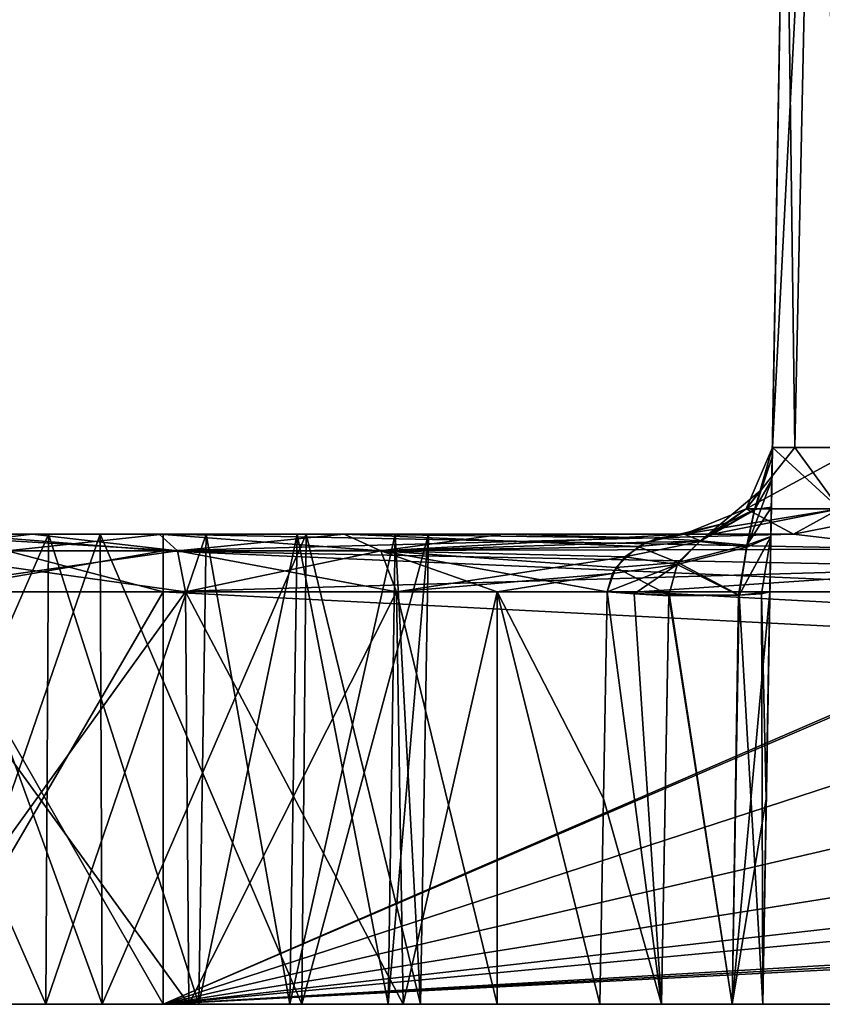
# Model space of a CAD drawing. Header units: millimetres. Extents: x -52 to 107, y -6 to 112.
# Tile 2 of 256: x -43 to -29, y -6 to 11. Entities that reach past the tile are written whole.
import ezdxf

# ---------------------------------------------------------------- set-up
doc = ezdxf.new("R2010")
doc.units = ezdxf.units.MM
doc.header["$LTSCALE"] = 65.185185
for name, color, linetype in [('2978', 7, 'CONTINUOUS'), ('2979', 7, 'CONTINUOUS'), ('359', 7, 'CONTINUOUS'), ('360', 7, 'CONTINUOUS'), ('362', 7, 'CONTINUOUS'), ('363', 7, 'CONTINUOUS'), ('364', 7, 'CONTINUOUS'), ('365', 7, 'CONTINUOUS'), ('375', 7, 'CONTINUOUS'), ('377', 7, 'CONTINUOUS'), ('378', 7, 'CONTINUOUS'), ('379', 7, 'CONTINUOUS'), ('380', 7, 'CONTINUOUS'), ('381', 7, 'CONTINUOUS'), ('383', 7, 'CONTINUOUS'), ('384', 7, 'CONTINUOUS'), ('386', 7, 'CONTINUOUS'), ('387', 7, 'CONTINUOUS'), ('388', 7, 'CONTINUOUS'), ('389', 7, 'CONTINUOUS'), ('391', 7, 'CONTINUOUS'), ('392', 7, 'CONTINUOUS'), ('403', 7, 'CONTINUOUS'), ('404', 7, 'CONTINUOUS'), ('405', 7, 'CONTINUOUS'), ('406', 7, 'CONTINUOUS'), ('407', 7, 'CONTINUOUS'), ('408', 7, 'CONTINUOUS'), ('409', 7, 'CONTINUOUS'), ('410', 7, 'CONTINUOUS'), ('411', 7, 'CONTINUOUS'), ('412', 7, 'CONTINUOUS'), ('61', 7, 'CONTINUOUS'), ('63', 7, 'CONTINUOUS'), ('64', 7, 'CONTINUOUS'), ('65', 7, 'CONTINUOUS'), ('68', 7, 'CONTINUOUS'), ('69', 7, 'CONTINUOUS')]:
    doc.layers.add(name, color=color, linetype=linetype)

msp = doc.modelspace()

# ---------------------------------------------------------------- linework, layer by layer
at = {"layer": '2978', "color": 7, "linetype": 'CONTINUOUS', "true_color": 0xe0f2ff}
for points in [[(-46.076, 2.251, 31.741), (-42.535, 2.251, 31.483), (-45.085, 2.251, 28.708), (-46.076, 2.251, 31.741)], [(-42.535, 2.251, 31.483), (-42.81, 2.251, 28.723), (-45.085, 2.251, 28.708), (-42.535, 2.251, 31.483)], [(-41.654, 2.251, 46.515), (-44.533, 2.251, 44.436), (-44.123, 2.251, 48.341), (-41.654, 2.251, 46.515)], [(-40.584, 2.251, 49.262), (-41.654, 2.251, 46.515), (-44.123, 2.251, 48.341), (-40.584, 2.251, 49.262)], [(-42.535, 2.251, 31.483), (-40.651, 2.251, 29.441), (-42.81, 2.251, 28.723), (-42.535, 2.251, 31.483)], [(-42.535, 2.251, 31.483), (-39.848, 2.251, 33.806), (-40.651, 2.251, 29.441), (-42.535, 2.251, 31.483)], [(-38.148, 2.251, 45.949), (-41.654, 2.251, 46.515), (-40.584, 2.251, 49.262), (-38.148, 2.251, 45.949)], [(-39.848, 2.251, 33.806), (-38.305, 2.251, 36.72), (-40.651, 2.251, 29.441), (-39.848, 2.251, 33.806)], [(-38.305, 2.251, 36.72), (-37.505, 2.251, 32.63), (-40.651, 2.251, 29.441), (-38.305, 2.251, 36.72)], [(-38.148, 2.251, 45.949), (-40.584, 2.251, 49.262), (-29.861, 2.251, 49.262), (-38.148, 2.251, 45.949)], [(-38.305, 2.251, 36.72), (-36.635, 2.251, 39.564), (-37.505, 2.251, 32.63), (-38.305, 2.251, 36.72)], [(-36.07, 2.251, 43.07), (-38.148, 2.251, 45.949), (-29.861, 2.251, 49.262), (-36.07, 2.251, 43.07)], [(-36.635, 2.251, 39.564), (-36.07, 2.251, 43.07), (-37.505, 2.251, 32.63), (-36.635, 2.251, 39.564)], [(-37.505, 2.251, 32.63), (-36.07, 2.251, 43.07), (-34.797, 2.251, 37.543), (-37.505, 2.251, 32.63)], [(-36.07, 2.251, 43.07), (-29.861, 2.251, 49.262), (-31.238, 2.251, 46.994), (-36.07, 2.251, 43.07)], [(-34.797, 2.251, 37.543), (-36.07, 2.251, 43.07), (-31.238, 2.251, 46.994), (-34.797, 2.251, 37.543)], [(-31.718, 2.251, 42.232), (-34.797, 2.251, 37.543), (-31.718, 2.251, 44.384), (-31.718, 2.251, 42.232)], [(-31.718, 2.251, 44.384), (-34.797, 2.251, 37.543), (-31.238, 2.251, 46.994), (-31.718, 2.251, 44.384)]]:
    msp.add_3dface(points, dxfattribs=at)
at = {"layer": '2979', "color": 7, "linetype": 'CONTINUOUS', "true_color": 0xe0f2ff}
for points in [[(-42.535, 2.251, -31.483), (-46.076, 2.251, -31.741), (-42.81, 2.251, -28.723), (-42.535, 2.251, -31.483)], [(-46.076, 2.251, -31.741), (-45.085, 2.251, -28.708), (-42.81, 2.251, -28.723), (-46.076, 2.251, -31.741)], [(-44.533, 2.251, -44.436), (-41.654, 2.251, -46.515), (-44.123, 2.251, -48.341), (-44.533, 2.251, -44.436)], [(-41.654, 2.251, -46.515), (-40.584, 2.251, -49.262), (-44.123, 2.251, -48.341), (-41.654, 2.251, -46.515)], [(-42.535, 2.251, -31.483), (-42.81, 2.251, -28.723), (-40.651, 2.251, -29.441), (-42.535, 2.251, -31.483)], [(-39.848, 2.251, -33.806), (-42.535, 2.251, -31.483), (-40.651, 2.251, -29.441), (-39.848, 2.251, -33.806)], [(-41.654, 2.251, -46.515), (-38.148, 2.251, -45.949), (-40.584, 2.251, -49.262), (-41.654, 2.251, -46.515)], [(-39.848, 2.251, -33.806), (-40.651, 2.251, -29.441), (-37.505, 2.251, -32.63), (-39.848, 2.251, -33.806)], [(-40.584, 2.251, -49.262), (-38.148, 2.251, -45.949), (-31.718, 2.251, -42.232), (-40.584, 2.251, -49.262)], [(-29.861, 2.251, -49.262), (-40.584, 2.251, -49.262), (-31.238, 2.251, -46.994), (-29.861, 2.251, -49.262)], [(-40.584, 2.251, -49.262), (-31.718, 2.251, -42.232), (-31.718, 2.251, -44.384), (-40.584, 2.251, -49.262)], [(-40.584, 2.251, -49.262), (-31.718, 2.251, -44.384), (-31.238, 2.251, -46.994), (-40.584, 2.251, -49.262)], [(-38.305, 2.251, -36.72), (-39.848, 2.251, -33.806), (-37.505, 2.251, -32.63), (-38.305, 2.251, -36.72)], [(-36.635, 2.251, -39.564), (-38.305, 2.251, -36.72), (-37.505, 2.251, -32.63), (-36.635, 2.251, -39.564)], [(-38.148, 2.251, -45.949), (-36.07, 2.251, -43.07), (-31.718, 2.251, -42.232), (-38.148, 2.251, -45.949)], [(-36.635, 2.251, -39.564), (-37.505, 2.251, -32.63), (-34.797, 2.251, -37.543), (-36.635, 2.251, -39.564)], [(-36.07, 2.251, -43.07), (-36.635, 2.251, -39.564), (-34.797, 2.251, -37.543), (-36.07, 2.251, -43.07)], [(-36.07, 2.251, -43.07), (-34.797, 2.251, -37.543), (-31.718, 2.251, -42.232), (-36.07, 2.251, -43.07)]]:
    msp.add_3dface(points, dxfattribs=at)
at = {"layer": '359', "color": 7, "linetype": 'CONTINUOUS', "true_color": 0xe0f2ff}
for points in [[(-36.502, -5.749, -32.126), (-34.899, -5.749, -35.139), (-36.611, 1.269, -32.181), (-36.502, -5.749, -32.126)], [(-36.611, 1.269, -32.181), (-34.899, -5.749, -35.139), (-34.899, 1.269, -35.387), (-36.611, 1.269, -32.181)], [(-34.899, -5.749, -35.139), (-33.154, -5.749, -38.072), (-34.899, 1.269, -35.387), (-34.899, -5.749, -35.139)], [(-34.899, 1.269, -35.387), (-33.154, -5.749, -38.072), (-33.091, -2.25, -38.287), (-34.899, 1.269, -35.387)], [(-33.027, 1.269, -38.502), (-34.899, 1.269, -35.387), (-33.091, -2.25, -38.287), (-33.027, 1.269, -38.502)]]:
    msp.add_3dface(points, dxfattribs=at)
at = {"layer": '360', "color": 7, "linetype": 'CONTINUOUS', "true_color": 0xe0f2ff}
for points in [[(-45.256, -5.749, -27.599), (-40.144, -5.749, -28.44), (-45.238, 1.269, -27.72), (-45.256, -5.749, -27.599)], [(-45.238, 1.269, -27.72), (-40.144, -5.749, -28.44), (-40.2, 1.269, -28.549), (-45.238, 1.269, -27.72)], [(-40.144, -5.749, -28.44), (-36.502, -5.749, -32.126), (-40.2, 1.269, -28.549), (-40.144, -5.749, -28.44)], [(-36.502, -5.749, -32.126), (-36.611, 1.269, -32.181), (-40.2, 1.269, -28.549), (-36.502, -5.749, -32.126)]]:
    msp.add_3dface(points, dxfattribs=at)
at = {"layer": '362', "color": 7, "linetype": 'CONTINUOUS', "true_color": 0xe0f2ff}
for points in [[(-40.584, -5.749, -50.384), (-44.67, -5.749, -49.321), (-40.584, 1.269, -50.262), (-40.584, -5.749, -50.384)], [(-40.584, 1.269, -50.262), (-44.67, -5.749, -49.321), (-44.61, 1.269, -49.214), (-40.584, 1.269, -50.262)]]:
    msp.add_3dface(points, dxfattribs=at)
at = {"layer": '363', "color": 7, "linetype": 'CONTINUOUS', "true_color": 0xe0f2ff}
for points in [[(-42.535, 2.251, -31.483), (-46.014, -5.749, -31.865), (-46.076, 2.251, -31.741), (-42.535, 2.251, -31.483)], [(-42.579, -5.749, -31.616), (-46.014, -5.749, -31.865), (-42.535, 2.251, -31.483), (-42.579, -5.749, -31.616)], [(-39.973, -5.749, -33.869), (-42.579, -5.749, -31.616), (-39.848, 2.251, -33.806), (-39.973, -5.749, -33.869)], [(-39.848, 2.251, -33.806), (-42.579, -5.749, -31.616), (-42.535, 2.251, -31.483), (-39.848, 2.251, -33.806)]]:
    msp.add_3dface(points, dxfattribs=at)
at = {"layer": '364', "color": 7, "linetype": 'CONTINUOUS', "true_color": 0xe0f2ff}
for points in [[(-38.427, -5.749, -36.788), (-39.973, -5.749, -33.869), (-38.305, 2.251, -36.72), (-38.427, -5.749, -36.788)], [(-39.973, -5.749, -33.869), (-39.848, 2.251, -33.806), (-38.305, 2.251, -36.72), (-39.973, -5.749, -33.869)], [(-36.754, -5.749, -39.638), (-38.427, -5.749, -36.788), (-36.635, 2.251, -39.564), (-36.754, -5.749, -39.638)], [(-36.635, 2.251, -39.564), (-38.427, -5.749, -36.788), (-38.305, 2.251, -36.72), (-36.635, 2.251, -39.564)]]:
    msp.add_3dface(points, dxfattribs=at)
at = {"layer": '365', "color": 7, "linetype": 'CONTINUOUS', "true_color": 0xe0f2ff}
for points in [[(-44.414, -5.749, -44.362), (-41.622, -5.749, -46.379), (-44.533, 2.251, -44.436), (-44.414, -5.749, -44.362)], [(-44.533, 2.251, -44.436), (-41.622, -5.749, -46.379), (-41.654, 2.251, -46.515), (-44.533, 2.251, -44.436)], [(-41.622, -5.749, -46.379), (-38.222, -5.749, -45.83), (-41.654, 2.251, -46.515), (-41.622, -5.749, -46.379)], [(-41.654, 2.251, -46.515), (-38.222, -5.749, -45.83), (-38.148, 2.251, -45.949), (-41.654, 2.251, -46.515)], [(-38.222, -5.749, -45.83), (-36.205, -5.749, -43.038), (-38.148, 2.251, -45.949), (-38.222, -5.749, -45.83)], [(-38.148, 2.251, -45.949), (-36.205, -5.749, -43.038), (-36.07, 2.251, -43.07), (-38.148, 2.251, -45.949)], [(-36.205, -5.749, -43.038), (-36.754, -5.749, -39.638), (-36.07, 2.251, -43.07), (-36.205, -5.749, -43.038)], [(-36.754, -5.749, -39.638), (-36.635, 2.251, -39.564), (-36.07, 2.251, -43.07), (-36.754, -5.749, -39.638)]]:
    msp.add_3dface(points, dxfattribs=at)
at = {"layer": '375', "color": 7, "linetype": 'CONTINUOUS', "true_color": 0xe0f2ff}
for points in [[(-44.67, -5.749, 49.321), (-40.584, -5.749, 50.384), (-44.61, 1.269, 49.214), (-44.67, -5.749, 49.321)], [(-40.584, -5.749, 50.384), (-40.584, 1.269, 50.262), (-44.61, 1.269, 49.214), (-40.584, -5.749, 50.384)]]:
    msp.add_3dface(points, dxfattribs=at)
at = {"layer": '377', "color": 7, "linetype": 'CONTINUOUS', "true_color": 0xe0f2ff}
for points in [[(-40.144, -5.749, 28.44), (-45.256, -5.749, 27.599), (-40.2, 1.269, 28.549), (-40.144, -5.749, 28.44)], [(-40.2, 1.269, 28.549), (-45.256, -5.749, 27.599), (-45.238, 1.269, 27.72), (-40.2, 1.269, 28.549)], [(-36.611, 1.269, 32.181), (-40.144, -5.749, 28.44), (-40.2, 1.269, 28.549), (-36.611, 1.269, 32.181)], [(-36.502, -5.749, 32.126), (-40.144, -5.749, 28.44), (-36.611, 1.269, 32.181), (-36.502, -5.749, 32.126)]]:
    msp.add_3dface(points, dxfattribs=at)
at = {"layer": '378', "color": 7, "linetype": 'CONTINUOUS', "true_color": 0xe0f2ff}
for points in [[(-36.502, -5.749, 32.126), (-36.611, 1.269, 32.181), (-34.899, 1.269, 35.387), (-36.502, -5.749, 32.126)], [(-34.899, -5.749, 35.139), (-36.502, -5.749, 32.126), (-34.899, 1.269, 35.387), (-34.899, -5.749, 35.139)], [(-33.154, -5.749, 38.072), (-34.899, -5.749, 35.139), (-34.899, 1.269, 35.387), (-33.154, -5.749, 38.072)], [(-33.027, 1.269, 38.502), (-33.091, -2.248, 38.287), (-34.899, 1.269, 35.387), (-33.027, 1.269, 38.502)], [(-33.154, -5.749, 38.072), (-34.899, 1.269, 35.387), (-33.091, -2.248, 38.287), (-33.154, -5.749, 38.072)]]:
    msp.add_3dface(points, dxfattribs=at)
at = {"layer": '379', "color": 7, "linetype": 'CONTINUOUS', "true_color": 0xe0f2ff}
for points in [[(-41.654, 2.251, 46.515), (-44.414, -5.749, 44.362), (-44.533, 2.251, 44.436), (-41.654, 2.251, 46.515)], [(-41.622, -5.749, 46.379), (-44.414, -5.749, 44.362), (-41.654, 2.251, 46.515), (-41.622, -5.749, 46.379)], [(-38.148, 2.251, 45.949), (-41.622, -5.749, 46.379), (-41.654, 2.251, 46.515), (-38.148, 2.251, 45.949)], [(-38.222, -5.749, 45.83), (-41.622, -5.749, 46.379), (-38.148, 2.251, 45.949), (-38.222, -5.749, 45.83)], [(-36.205, -5.749, 43.038), (-38.222, -5.749, 45.83), (-36.07, 2.251, 43.07), (-36.205, -5.749, 43.038)], [(-36.07, 2.251, 43.07), (-38.222, -5.749, 45.83), (-38.148, 2.251, 45.949), (-36.07, 2.251, 43.07)], [(-36.754, -5.749, 39.638), (-36.205, -5.749, 43.038), (-36.635, 2.251, 39.564), (-36.754, -5.749, 39.638)], [(-36.635, 2.251, 39.564), (-36.205, -5.749, 43.038), (-36.07, 2.251, 43.07), (-36.635, 2.251, 39.564)]]:
    msp.add_3dface(points, dxfattribs=at)
at = {"layer": '380', "color": 7, "linetype": 'CONTINUOUS', "true_color": 0xe0f2ff}
for points in [[(-39.973, -5.749, 33.869), (-38.427, -5.749, 36.788), (-39.848, 2.251, 33.806), (-39.973, -5.749, 33.869)], [(-39.848, 2.251, 33.806), (-38.427, -5.749, 36.788), (-38.305, 2.251, 36.72), (-39.848, 2.251, 33.806)], [(-38.427, -5.749, 36.788), (-36.754, -5.749, 39.638), (-38.305, 2.251, 36.72), (-38.427, -5.749, 36.788)], [(-36.754, -5.749, 39.638), (-36.635, 2.251, 39.564), (-38.305, 2.251, 36.72), (-36.754, -5.749, 39.638)]]:
    msp.add_3dface(points, dxfattribs=at)
at = {"layer": '381', "color": 7, "linetype": 'CONTINUOUS', "true_color": 0xe0f2ff}
for points in [[(-46.014, -5.749, 31.865), (-42.579, -5.749, 31.616), (-46.076, 2.251, 31.741), (-46.014, -5.749, 31.865)], [(-46.076, 2.251, 31.741), (-42.579, -5.749, 31.616), (-42.535, 2.251, 31.483), (-46.076, 2.251, 31.741)], [(-42.579, -5.749, 31.616), (-39.973, -5.749, 33.869), (-42.535, 2.251, 31.483), (-42.579, -5.749, 31.616)], [(-39.973, -5.749, 33.869), (-39.848, 2.251, 33.806), (-42.535, 2.251, 31.483), (-39.973, -5.749, 33.869)]]:
    msp.add_3dface(points, dxfattribs=at)
at = {"layer": '383', "color": 7, "linetype": 'CONTINUOUS', "true_color": 0xe0f2ff}
for points in [[(-40.584, 2.251, -49.262), (-29.861, 2.251, -49.262), (-27.701, 1.993, -49.932), (-40.584, 2.251, -49.262)], [(-40.584, 1.965, -49.963), (-40.584, 2.251, -49.262), (-27.701, 1.993, -49.932), (-40.584, 1.965, -49.963)], [(-26.212, 1.687, -50.162), (-40.584, 1.965, -49.963), (-27.701, 1.993, -49.932), (-26.212, 1.687, -50.162)], [(-24.384, 1.269, -50.262), (-40.584, 1.269, -50.262), (-40.584, 1.965, -49.963), (-24.384, 1.269, -50.262)], [(-24.384, 1.269, -50.262), (-40.584, 1.965, -49.963), (-26.212, 1.687, -50.162), (-24.384, 1.269, -50.262)]]:
    msp.add_3dface(points, dxfattribs=at)
at = {"layer": '384', "color": 7, "linetype": 'CONTINUOUS', "true_color": 0xe0f2ff}
for points in [[(-44.123, 2.251, -48.341), (-40.584, 2.251, -49.262), (-43.235, 1.965, -49.508), (-44.123, 2.251, -48.341)], [(-40.584, 2.251, -49.262), (-40.584, 1.965, -49.963), (-43.235, 1.965, -49.508), (-40.584, 2.251, -49.262)], [(-40.584, 1.269, -50.262), (-44.61, 1.269, -49.214), (-40.584, 1.965, -49.963), (-40.584, 1.269, -50.262)], [(-40.584, 1.965, -49.963), (-44.61, 1.269, -49.214), (-43.235, 1.965, -49.508), (-40.584, 1.965, -49.963)]]:
    msp.add_3dface(points, dxfattribs=at)
at = {"layer": '386', "color": 7, "linetype": 'CONTINUOUS', "true_color": 0xe0f2ff}
for points in [[(-40.337, 1.965, -28.815), (-45.085, 2.251, -28.708), (-45.193, 1.965, -28.015), (-40.337, 1.965, -28.815)], [(-42.81, 2.251, -28.723), (-45.085, 2.251, -28.708), (-40.337, 1.965, -28.815), (-42.81, 2.251, -28.723)], [(-40.651, 2.251, -29.441), (-42.81, 2.251, -28.723), (-40.337, 1.965, -28.815), (-40.651, 2.251, -29.441)], [(-37.505, 2.251, -32.63), (-40.651, 2.251, -29.441), (-36.879, 1.965, -32.315), (-37.505, 2.251, -32.63)], [(-36.879, 1.965, -32.315), (-40.651, 2.251, -29.441), (-40.337, 1.965, -28.815), (-36.879, 1.965, -32.315)], [(-45.238, 1.269, -27.72), (-40.2, 1.269, -28.549), (-45.193, 1.965, -28.015), (-45.238, 1.269, -27.72)], [(-40.2, 1.269, -28.549), (-40.337, 1.965, -28.815), (-45.193, 1.965, -28.015), (-40.2, 1.269, -28.549)], [(-40.2, 1.269, -28.549), (-36.611, 1.269, -32.181), (-40.337, 1.965, -28.815), (-40.2, 1.269, -28.549)], [(-36.611, 1.269, -32.181), (-36.879, 1.965, -32.315), (-40.337, 1.965, -28.815), (-36.611, 1.269, -32.181)]]:
    msp.add_3dface(points, dxfattribs=at)
at = {"layer": '387', "color": 7, "linetype": 'CONTINUOUS', "true_color": 0xe0f2ff}
for points in [[(-37.505, 2.251, -32.63), (-36.879, 1.965, -32.315), (-34.797, 2.251, -37.543), (-37.505, 2.251, -32.63)], [(-34.797, 2.251, -37.543), (-36.879, 1.965, -32.315), (-31.718, 2.251, -42.232), (-34.797, 2.251, -37.543)], [(-31.718, 2.251, -42.232), (-36.879, 1.965, -32.315), (-32.359, 2.112, -40.416), (-31.718, 2.251, -42.232)], [(-32.359, 2.112, -40.416), (-36.879, 1.965, -32.315), (-32.729, 1.863, -39.35), (-32.359, 2.112, -40.416)], [(-36.879, 1.965, -32.315), (-36.611, 1.269, -32.181), (-32.729, 1.863, -39.35), (-36.879, 1.965, -32.315)], [(-32.729, 1.863, -39.35), (-36.611, 1.269, -32.181), (-32.939, 1.58, -38.743), (-32.729, 1.863, -39.35)], [(-36.611, 1.269, -32.181), (-34.899, 1.269, -35.387), (-32.939, 1.58, -38.743), (-36.611, 1.269, -32.181)], [(-34.899, 1.269, -35.387), (-33.027, 1.269, -38.502), (-32.939, 1.58, -38.743), (-34.899, 1.269, -35.387)]]:
    msp.add_3dface(points, dxfattribs=at)
at = {"layer": '388', "color": 7, "linetype": 'CONTINUOUS', "true_color": 0xe0f2ff}
for points in [[(-40.584, 2.251, 49.262), (-40.584, 1.965, 49.963), (-29.861, 2.251, 49.262), (-40.584, 2.251, 49.262)], [(-29.861, 2.251, 49.262), (-40.584, 1.965, 49.963), (-27.698, 1.993, 49.933), (-29.861, 2.251, 49.262)], [(-27.698, 1.993, 49.933), (-40.584, 1.965, 49.963), (-26.209, 1.686, 50.162), (-27.698, 1.993, 49.933)], [(-40.584, 1.965, 49.963), (-40.584, 1.269, 50.262), (-26.209, 1.686, 50.162), (-40.584, 1.965, 49.963)], [(-40.584, 1.269, 50.262), (-32.484, 1.269, 50.262), (-26.209, 1.686, 50.162), (-40.584, 1.269, 50.262)], [(-32.484, 1.269, 50.262), (-24.384, 1.269, 50.262), (-26.209, 1.686, 50.162), (-32.484, 1.269, 50.262)]]:
    msp.add_3dface(points, dxfattribs=at)
at = {"layer": '389', "color": 7, "linetype": 'CONTINUOUS', "true_color": 0xe0f2ff}
for points in [[(-40.584, 1.965, 49.963), (-40.584, 2.251, 49.262), (-44.123, 2.251, 48.341), (-40.584, 1.965, 49.963)], [(-43.235, 1.965, 49.508), (-40.584, 1.965, 49.963), (-44.123, 2.251, 48.341), (-43.235, 1.965, 49.508)], [(-44.61, 1.269, 49.214), (-40.584, 1.269, 50.262), (-43.235, 1.965, 49.508), (-44.61, 1.269, 49.214)], [(-40.584, 1.269, 50.262), (-40.584, 1.965, 49.963), (-43.235, 1.965, 49.508), (-40.584, 1.269, 50.262)]]:
    msp.add_3dface(points, dxfattribs=at)
at = {"layer": '391', "color": 7, "linetype": 'CONTINUOUS', "true_color": 0xe0f2ff}
for points in [[(-40.337, 1.965, 28.815), (-45.193, 1.965, 28.015), (-42.81, 2.251, 28.723), (-40.337, 1.965, 28.815)], [(-42.81, 2.251, 28.723), (-45.193, 1.965, 28.015), (-45.085, 2.251, 28.708), (-42.81, 2.251, 28.723)], [(-40.651, 2.251, 29.441), (-40.337, 1.965, 28.815), (-42.81, 2.251, 28.723), (-40.651, 2.251, 29.441)], [(-37.505, 2.251, 32.63), (-40.337, 1.965, 28.815), (-40.651, 2.251, 29.441), (-37.505, 2.251, 32.63)], [(-36.879, 1.965, 32.315), (-40.337, 1.965, 28.815), (-37.505, 2.251, 32.63), (-36.879, 1.965, 32.315)], [(-40.2, 1.269, 28.549), (-45.238, 1.269, 27.72), (-40.337, 1.965, 28.815), (-40.2, 1.269, 28.549)], [(-40.337, 1.965, 28.815), (-45.238, 1.269, 27.72), (-45.193, 1.965, 28.015), (-40.337, 1.965, 28.815)], [(-36.879, 1.965, 32.315), (-40.2, 1.269, 28.549), (-40.337, 1.965, 28.815), (-36.879, 1.965, 32.315)], [(-36.611, 1.269, 32.181), (-40.2, 1.269, 28.549), (-36.879, 1.965, 32.315), (-36.611, 1.269, 32.181)]]:
    msp.add_3dface(points, dxfattribs=at)
at = {"layer": '392', "color": 7, "linetype": 'CONTINUOUS', "true_color": 0xe0f2ff}
for points in [[(-36.879, 1.965, 32.315), (-37.505, 2.251, 32.63), (-32.502, 2.036, 40.006), (-36.879, 1.965, 32.315)], [(-37.505, 2.251, 32.63), (-34.797, 2.251, 37.543), (-32.18, 2.18, 40.924), (-37.505, 2.251, 32.63)], [(-32.502, 2.036, 40.006), (-37.505, 2.251, 32.63), (-32.18, 2.18, 40.924), (-32.502, 2.036, 40.006)], [(-34.797, 2.251, 37.543), (-31.718, 2.251, 42.232), (-32.18, 2.18, 40.924), (-34.797, 2.251, 37.543)], [(-32.882, 1.68, 38.908), (-36.879, 1.965, 32.315), (-32.502, 2.036, 40.006), (-32.882, 1.68, 38.908)], [(-34.899, 1.269, 35.387), (-36.611, 1.269, 32.181), (-36.879, 1.965, 32.315), (-34.899, 1.269, 35.387)], [(-33.027, 1.269, 38.502), (-34.899, 1.269, 35.387), (-36.879, 1.965, 32.315), (-33.027, 1.269, 38.502)], [(-33.027, 1.269, 38.502), (-36.879, 1.965, 32.315), (-32.882, 1.68, 38.908), (-33.027, 1.269, 38.502)]]:
    msp.add_3dface(points, dxfattribs=at)
at = {"layer": '403', "color": 7, "linetype": 'CONTINUOUS', "true_color": 0xe0f2ff}
for points in [[(-32.107, -5.749, -38.759), (-33.027, 1.269, -38.502), (-33.091, -2.25, -38.287), (-32.107, -5.749, -38.759)], [(-33.027, 1.269, -38.502), (-32.107, -5.749, -38.759), (-32.571, 1.233, -38.958), (-33.027, 1.269, -38.502)], [(-32.571, 1.233, -38.958), (-32.107, -5.749, -38.759), (-31.982, 1.202, -39.178), (-32.571, 1.233, -38.958)], [(-32.107, -5.749, -38.759), (-30.906, -5.749, -38.413), (-31.982, 1.202, -39.178), (-32.107, -5.749, -38.759)], [(-31.982, 1.202, -39.178), (-30.906, -5.749, -38.413), (-31.972, 1.201, -39.18), (-31.982, 1.202, -39.178)], [(-31.972, 1.201, -39.18), (-30.906, -5.749, -38.413), (-30.797, 1.209, -38.843), (-31.972, 1.201, -39.18)], [(-30.906, -5.749, -38.413), (-30.384, -5.749, -37.274), (-30.782, 1.21, -38.831), (-30.906, -5.749, -38.413)], [(-30.797, 1.209, -38.843), (-30.906, -5.749, -38.413), (-30.782, 1.21, -38.831), (-30.797, 1.209, -38.843)], [(-30.782, 1.21, -38.831), (-30.384, -5.749, -37.274), (-30.402, 1.233, -38.328), (-30.782, 1.21, -38.831)], [(-30.323, -2.254, -37.486), (-30.262, 1.269, -37.698), (-30.402, 1.233, -38.328), (-30.323, -2.254, -37.486)], [(-30.384, -5.749, -37.274), (-30.323, -2.254, -37.486), (-30.402, 1.233, -38.328), (-30.384, -5.749, -37.274)], [(-33.154, -5.749, -38.072), (-32.107, -5.749, -38.759), (-33.091, -2.25, -38.287), (-33.154, -5.749, -38.072)]]:
    msp.add_3dface(points, dxfattribs=at)
at = {"layer": '404', "color": 7, "linetype": 'CONTINUOUS', "true_color": 0xe0f2ff}
for points in [[(-30.222, 3.559, -40.665), (-30.219, 3.725, -42.232), (-30.524, 2.657, -40.3), (-30.222, 3.559, -40.665)], [(-30.524, 2.657, -40.3), (-30.219, 3.725, -42.232), (-30.428, 2.986, -42.232), (-30.524, 2.657, -40.3)], [(-30.228, 3.18, -39.472), (-30.222, 3.559, -40.665), (-30.524, 2.657, -40.3), (-30.228, 3.18, -39.472)], [(-30.245, 2.204, -38.093), (-30.228, 3.18, -39.472), (-30.656, 2.027, -39.186), (-30.245, 2.204, -38.093)], [(-30.656, 2.027, -39.186), (-30.228, 3.18, -39.472), (-30.524, 2.657, -40.3), (-30.656, 2.027, -39.186)], [(-30.524, 2.657, -40.3), (-30.428, 2.986, -42.232), (-31.453, 2.122, -40.514), (-30.524, 2.657, -40.3)], [(-31.453, 2.122, -40.514), (-30.428, 2.986, -42.232), (-30.667, 2.681, -42.232), (-31.453, 2.122, -40.514)], [(-30.977, 2.447, -42.232), (-31.453, 2.122, -40.514), (-30.667, 2.681, -42.232), (-30.977, 2.447, -42.232)], [(-30.656, 2.027, -39.186), (-30.524, 2.657, -40.3), (-31.453, 2.122, -40.514), (-30.656, 2.027, -39.186)], [(-31.718, 2.251, -42.232), (-32.359, 2.112, -40.416), (-30.977, 2.447, -42.232), (-31.718, 2.251, -42.232)], [(-32.359, 2.112, -40.416), (-31.453, 2.122, -40.514), (-30.977, 2.447, -42.232), (-32.359, 2.112, -40.416)], [(-30.245, 2.204, -38.093), (-30.782, 1.21, -38.831), (-30.402, 1.233, -38.328), (-30.245, 2.204, -38.093)], [(-30.782, 1.21, -38.831), (-30.245, 2.204, -38.093), (-30.656, 2.027, -39.186), (-30.782, 1.21, -38.831)], [(-30.262, 1.269, -37.698), (-30.245, 2.204, -38.093), (-30.402, 1.233, -38.328), (-30.262, 1.269, -37.698)], [(-32.359, 2.112, -40.416), (-32.729, 1.863, -39.35), (-31.453, 2.122, -40.514), (-32.359, 2.112, -40.416)], [(-32.729, 1.863, -39.35), (-31.838, 1.732, -39.536), (-31.453, 2.122, -40.514), (-32.729, 1.863, -39.35)], [(-31.838, 1.732, -39.536), (-30.656, 2.027, -39.186), (-31.453, 2.122, -40.514), (-31.838, 1.732, -39.536)], [(-30.797, 1.209, -38.843), (-30.656, 2.027, -39.186), (-31.838, 1.732, -39.536), (-30.797, 1.209, -38.843)], [(-30.797, 1.209, -38.843), (-30.782, 1.21, -38.831), (-30.656, 2.027, -39.186), (-30.797, 1.209, -38.843)], [(-32.729, 1.863, -39.35), (-32.939, 1.58, -38.743), (-31.838, 1.732, -39.536), (-32.729, 1.863, -39.35)], [(-32.939, 1.58, -38.743), (-33.027, 1.269, -38.502), (-31.838, 1.732, -39.536), (-32.939, 1.58, -38.743)], [(-33.027, 1.269, -38.502), (-32.571, 1.233, -38.958), (-31.838, 1.732, -39.536), (-33.027, 1.269, -38.502)], [(-32.571, 1.233, -38.958), (-31.982, 1.202, -39.178), (-31.838, 1.732, -39.536), (-32.571, 1.233, -38.958)], [(-31.982, 1.202, -39.178), (-30.797, 1.209, -38.843), (-31.838, 1.732, -39.536), (-31.982, 1.202, -39.178)], [(-31.982, 1.202, -39.178), (-31.972, 1.201, -39.18), (-30.797, 1.209, -38.843), (-31.982, 1.202, -39.178)]]:
    msp.add_3dface(points, dxfattribs=at)
at = {"layer": '405', "color": 7, "linetype": 'CONTINUOUS', "true_color": 0xe0f2ff}
for points in [[(-30.219, 3.725, -42.232), (-30.219, 3.725, -44.384), (-30.667, 2.681, -44.384), (-30.219, 3.725, -42.232)], [(-30.428, 2.986, -42.232), (-30.219, 3.725, -42.232), (-30.667, 2.681, -44.384), (-30.428, 2.986, -42.232)], [(-30.667, 2.681, -42.232), (-30.428, 2.986, -42.232), (-30.667, 2.681, -44.384), (-30.667, 2.681, -42.232)], [(-30.977, 2.447, -42.232), (-30.667, 2.681, -42.232), (-31.718, 2.251, -44.384), (-30.977, 2.447, -42.232)], [(-31.718, 2.251, -44.384), (-30.667, 2.681, -42.232), (-30.667, 2.681, -44.384), (-31.718, 2.251, -44.384)], [(-31.718, 2.251, -42.232), (-30.977, 2.447, -42.232), (-31.718, 2.251, -44.384), (-31.718, 2.251, -42.232)]]:
    msp.add_3dface(points, dxfattribs=at)
at = {"layer": '406', "color": 7, "linetype": 'CONTINUOUS', "true_color": 0xe0f2ff}
for points in [[(-30.667, 2.681, -44.384), (-30.219, 3.725, -44.384), (-29.076, 2.681, -48.562), (-30.667, 2.681, -44.384)], [(-30.219, 3.725, -44.384), (-29.837, 3.725, -46.46), (-29.076, 2.681, -48.562), (-30.219, 3.725, -44.384)], [(-29.837, 3.725, -46.46), (-28.741, 3.725, -48.264), (-29.076, 2.681, -48.562), (-29.837, 3.725, -46.46)], [(-31.718, 2.251, -44.384), (-30.667, 2.681, -44.384), (-31.238, 2.251, -46.994), (-31.718, 2.251, -44.384)], [(-30.667, 2.681, -44.384), (-29.861, 2.251, -49.262), (-31.238, 2.251, -46.994), (-30.667, 2.681, -44.384)], [(-29.861, 2.251, -49.262), (-30.667, 2.681, -44.384), (-29.076, 2.681, -48.562), (-29.861, 2.251, -49.262)]]:
    msp.add_3dface(points, dxfattribs=at)
at = {"layer": '407', "color": 7, "linetype": 'CONTINUOUS', "true_color": 0xe0f2ff}
for points in [[(-29.861, 2.251, -49.262), (-26.681, 2.872, -49.764), (-27.701, 1.993, -49.932), (-29.861, 2.251, -49.262)], [(-26.681, 2.872, -49.764), (-29.861, 2.251, -49.262), (-29.076, 2.681, -48.562), (-26.681, 2.872, -49.764)]]:
    msp.add_3dface(points, dxfattribs=at)
at = {"layer": '408', "color": 7, "linetype": 'CONTINUOUS', "true_color": 0xe0f2ff}
for points in [[(-33.027, 1.269, 38.502), (-32.107, -5.749, 38.759), (-33.091, -2.248, 38.287), (-33.027, 1.269, 38.502)], [(-32.107, -5.749, 38.759), (-33.027, 1.269, 38.502), (-31.982, 1.21, 39.179), (-32.107, -5.749, 38.759)], [(-30.906, -5.749, 38.413), (-32.107, -5.749, 38.759), (-31.982, 1.21, 39.179), (-30.906, -5.749, 38.413)], [(-30.782, 1.21, 38.831), (-30.906, -5.749, 38.413), (-31.982, 1.21, 39.179), (-30.782, 1.21, 38.831)], [(-30.906, -5.749, 38.413), (-30.262, 1.269, 37.698), (-30.323, -2.253, 37.486), (-30.906, -5.749, 38.413)], [(-30.262, 1.269, 37.698), (-30.906, -5.749, 38.413), (-30.782, 1.21, 38.831), (-30.262, 1.269, 37.698)], [(-32.107, -5.749, 38.759), (-33.154, -5.749, 38.072), (-33.091, -2.248, 38.287), (-32.107, -5.749, 38.759)], [(-30.384, -5.749, 37.274), (-30.906, -5.749, 38.413), (-30.323, -2.253, 37.486), (-30.384, -5.749, 37.274)]]:
    msp.add_3dface(points, dxfattribs=at)
at = {"layer": '409', "color": 7, "linetype": 'CONTINUOUS', "true_color": 0xe0f2ff}
for points in [[(-30.219, 3.725, 42.232), (-30.222, 3.561, 40.673), (-30.428, 2.986, 42.232), (-30.219, 3.725, 42.232)], [(-30.222, 3.561, 40.673), (-30.228, 3.181, 39.477), (-30.523, 2.668, 40.336), (-30.222, 3.561, 40.673)], [(-30.428, 2.986, 42.232), (-30.222, 3.561, 40.673), (-30.523, 2.668, 40.336), (-30.428, 2.986, 42.232)], [(-30.228, 3.181, 39.477), (-30.236, 2.71, 38.636), (-30.523, 2.668, 40.336), (-30.228, 3.181, 39.477)], [(-30.428, 2.986, 42.232), (-30.523, 2.668, 40.336), (-30.667, 2.681, 42.232), (-30.428, 2.986, 42.232)], [(-30.667, 2.681, 42.232), (-30.523, 2.668, 40.336), (-30.977, 2.447, 42.232), (-30.667, 2.681, 42.232)], [(-30.236, 2.71, 38.636), (-30.245, 2.207, 38.095), (-30.653, 2.064, 39.23), (-30.236, 2.71, 38.636)], [(-30.523, 2.668, 40.336), (-30.236, 2.71, 38.636), (-30.653, 2.064, 39.23), (-30.523, 2.668, 40.336)], [(-30.523, 2.668, 40.336), (-30.653, 2.064, 39.23), (-31.444, 2.133, 40.553), (-30.523, 2.668, 40.336)], [(-30.977, 2.447, 42.232), (-30.523, 2.668, 40.336), (-31.444, 2.133, 40.553), (-30.977, 2.447, 42.232)], [(-31.718, 2.251, 42.232), (-30.977, 2.447, 42.232), (-31.444, 2.133, 40.553), (-31.718, 2.251, 42.232)], [(-32.502, 2.036, 40.006), (-32.18, 2.18, 40.924), (-31.444, 2.133, 40.553), (-32.502, 2.036, 40.006)], [(-32.18, 2.18, 40.924), (-31.718, 2.251, 42.232), (-31.444, 2.133, 40.553), (-32.18, 2.18, 40.924)], [(-30.245, 2.207, 38.095), (-30.262, 1.269, 37.698), (-30.782, 1.21, 38.831), (-30.245, 2.207, 38.095)], [(-30.245, 2.207, 38.095), (-30.782, 1.21, 38.831), (-30.653, 2.064, 39.23), (-30.245, 2.207, 38.095)], [(-32.882, 1.68, 38.908), (-32.502, 2.036, 40.006), (-31.826, 1.764, 39.583), (-32.882, 1.68, 38.908)], [(-32.502, 2.036, 40.006), (-31.444, 2.133, 40.553), (-31.826, 1.764, 39.583), (-32.502, 2.036, 40.006)], [(-31.444, 2.133, 40.553), (-30.653, 2.064, 39.23), (-31.826, 1.764, 39.583), (-31.444, 2.133, 40.553)], [(-30.653, 2.064, 39.23), (-30.782, 1.21, 38.831), (-31.826, 1.764, 39.583), (-30.653, 2.064, 39.23)], [(-33.027, 1.269, 38.502), (-32.882, 1.68, 38.908), (-31.982, 1.21, 39.179), (-33.027, 1.269, 38.502)], [(-31.982, 1.21, 39.179), (-32.882, 1.68, 38.908), (-31.826, 1.764, 39.583), (-31.982, 1.21, 39.179)], [(-30.782, 1.21, 38.831), (-31.982, 1.21, 39.179), (-31.826, 1.764, 39.583), (-30.782, 1.21, 38.831)]]:
    msp.add_3dface(points, dxfattribs=at)
at = {"layer": '410', "color": 7, "linetype": 'CONTINUOUS', "true_color": 0xe0f2ff}
for points in [[(-30.219, 3.725, 44.384), (-30.428, 2.986, 42.232), (-30.667, 2.681, 42.232), (-30.219, 3.725, 44.384)], [(-30.219, 3.725, 44.384), (-30.667, 2.681, 42.232), (-30.667, 2.681, 44.384), (-30.219, 3.725, 44.384)], [(-30.219, 3.725, 44.384), (-30.219, 3.725, 42.232), (-30.428, 2.986, 42.232), (-30.219, 3.725, 44.384)], [(-30.977, 2.447, 42.232), (-31.718, 2.251, 42.232), (-30.667, 2.681, 44.384), (-30.977, 2.447, 42.232)], [(-31.718, 2.251, 42.232), (-31.718, 2.251, 44.384), (-30.667, 2.681, 44.384), (-31.718, 2.251, 42.232)], [(-30.667, 2.681, 42.232), (-30.977, 2.447, 42.232), (-30.667, 2.681, 44.384), (-30.667, 2.681, 42.232)]]:
    msp.add_3dface(points, dxfattribs=at)
at = {"layer": '411', "color": 7, "linetype": 'CONTINUOUS', "true_color": 0xe0f2ff}
for points in [[(-29.837, 3.725, 46.46), (-30.219, 3.725, 44.384), (-30.667, 2.681, 44.384), (-29.837, 3.725, 46.46)], [(-28.741, 3.725, 48.264), (-29.837, 3.725, 46.46), (-30.667, 2.681, 44.384), (-28.741, 3.725, 48.264)], [(-28.741, 3.725, 48.264), (-30.667, 2.681, 44.384), (-29.076, 2.681, 48.562), (-28.741, 3.725, 48.264)], [(-30.667, 2.681, 44.384), (-31.718, 2.251, 44.384), (-29.076, 2.681, 48.562), (-30.667, 2.681, 44.384)], [(-29.076, 2.681, 48.562), (-31.718, 2.251, 44.384), (-31.238, 2.251, 46.994), (-29.076, 2.681, 48.562)], [(-29.861, 2.251, 49.262), (-29.076, 2.681, 48.562), (-31.238, 2.251, 46.994), (-29.861, 2.251, 49.262)]]:
    msp.add_3dface(points, dxfattribs=at)
at = {"layer": '412', "color": 7, "linetype": 'CONTINUOUS', "true_color": 0xe0f2ff}
msp.add_3dface([(-29.861, 2.251, 49.262), (-27.698, 1.993, 49.933), (-29.076, 2.681, 48.562), (-29.861, 2.251, 49.262)], dxfattribs=at)
at = {"layer": '61', "color": 7, "linetype": 'CONTINUOUS', "true_color": 0xe0f2ff}
for points in [[(-46.014, -5.749, 31.865), (-45.256, -5.749, 27.599), (-42.579, -5.749, 31.616), (-46.014, -5.749, 31.865)], [(-42.579, -5.749, -31.616), (-45.256, -5.749, -27.599), (-46.014, -5.749, -31.865), (-42.579, -5.749, -31.616)], [(-45.256, -5.749, 27.599), (-40.144, -5.749, 28.44), (-42.579, -5.749, 31.616), (-45.256, -5.749, 27.599)], [(-40.144, -5.749, -28.44), (-45.256, -5.749, -27.599), (-42.579, -5.749, -31.616), (-40.144, -5.749, -28.44)], [(-40.584, -5.749, 50.384), (-44.67, -5.749, 49.321), (-41.622, -5.749, 46.379), (-40.584, -5.749, 50.384)], [(-41.622, -5.749, 46.379), (-44.67, -5.749, 49.321), (-44.414, -5.749, 44.362), (-41.622, -5.749, 46.379)], [(-44.67, -5.749, -49.321), (-40.584, -5.749, -50.384), (-44.414, -5.749, -44.362), (-44.67, -5.749, -49.321)], [(-44.414, -5.749, -44.362), (-40.584, -5.749, -50.384), (-41.622, -5.749, -46.379), (-44.414, -5.749, -44.362)], [(-42.579, -5.749, 31.616), (-40.144, -5.749, 28.44), (-39.973, -5.749, 33.869), (-42.579, -5.749, 31.616)], [(-39.973, -5.749, -33.869), (-40.144, -5.749, -28.44), (-42.579, -5.749, -31.616), (-39.973, -5.749, -33.869)], [(-38.222, -5.749, 45.83), (-40.584, -5.749, 50.384), (-41.622, -5.749, 46.379), (-38.222, -5.749, 45.83)], [(-41.622, -5.749, -46.379), (-40.584, -5.749, -50.384), (-38.222, -5.749, -45.83), (-41.622, -5.749, -46.379)], [(-32.107, -5.749, 38.759), (-30.906, -5.749, 38.413), (-40.584, -5.749, 50.384), (-32.107, -5.749, 38.759)], [(-40.584, -5.749, 50.384), (-30.906, -5.749, 38.413), (-25, -5.749, 42), (-40.584, -5.749, 50.384)], [(-33.154, -5.749, 38.072), (-32.107, -5.749, 38.759), (-40.584, -5.749, 50.384), (-33.154, -5.749, 38.072)], [(-33.154, -5.749, 38.072), (-40.584, -5.749, 50.384), (-36.205, -5.749, 43.038), (-33.154, -5.749, 38.072)], [(95.592, -5.749, 50.384), (-40.584, -5.749, 50.384), (93.23, -5.749, 45.83), (95.592, -5.749, 50.384)], [(93.23, -5.749, 45.83), (-40.584, -5.749, 50.384), (77, -5.749, 45), (93.23, -5.749, 45.83)], [(-36.205, -5.749, 43.038), (-40.584, -5.749, 50.384), (-38.222, -5.749, 45.83), (-36.205, -5.749, 43.038)], [(77, -5.749, 45), (-40.584, -5.749, 50.384), (74.879, -5.749, 44.121), (77, -5.749, 45)], [(74.879, -5.749, 44.121), (-40.584, -5.749, 50.384), (74, -5.749, 42), (74.879, -5.749, 44.121)], [(74, -5.749, 42), (-40.584, -5.749, 50.384), (-22, -5.749, 45), (74, -5.749, 42)], [(-22, -5.749, 45), (-40.584, -5.749, 50.384), (-24.121, -5.749, 44.121), (-22, -5.749, 45)], [(-24.121, -5.749, 44.121), (-40.584, -5.749, 50.384), (-25, -5.749, 42), (-24.121, -5.749, 44.121)], [(-40.584, -5.749, -50.384), (95.592, -5.749, -50.384), (-38.222, -5.749, -45.83), (-40.584, -5.749, -50.384)], [(-40.144, -5.749, 28.44), (-36.502, -5.749, 32.126), (-39.973, -5.749, 33.869), (-40.144, -5.749, 28.44)], [(-36.502, -5.749, -32.126), (-40.144, -5.749, -28.44), (-36.754, -5.749, -39.638), (-36.502, -5.749, -32.126)], [(-40.144, -5.749, -28.44), (-39.973, -5.749, -33.869), (-38.427, -5.749, -36.788), (-40.144, -5.749, -28.44)], [(-36.754, -5.749, -39.638), (-40.144, -5.749, -28.44), (-38.427, -5.749, -36.788), (-36.754, -5.749, -39.638)], [(-39.973, -5.749, 33.869), (-36.502, -5.749, 32.126), (-38.427, -5.749, 36.788), (-39.973, -5.749, 33.869)], [(-36.502, -5.749, 32.126), (-36.754, -5.749, 39.638), (-38.427, -5.749, 36.788), (-36.502, -5.749, 32.126)], [(-38.222, -5.749, -45.83), (95.592, -5.749, -50.384), (-22, -5.749, -45), (-38.222, -5.749, -45.83)], [(-36.205, -5.749, -43.038), (-38.222, -5.749, -45.83), (-22, -5.749, -45), (-36.205, -5.749, -43.038)], [(-36.754, -5.749, 39.638), (-36.502, -5.749, 32.126), (-36.205, -5.749, 43.038), (-36.754, -5.749, 39.638)], [(-36.205, -5.749, -43.038), (-36.502, -5.749, -32.126), (-36.754, -5.749, -39.638), (-36.205, -5.749, -43.038)], [(-36.502, -5.749, 32.126), (-34.899, -5.749, 35.139), (-36.205, -5.749, 43.038), (-36.502, -5.749, 32.126)], [(-34.899, -5.749, -35.139), (-36.502, -5.749, -32.126), (-36.205, -5.749, -43.038), (-34.899, -5.749, -35.139)], [(-34.899, -5.749, 35.139), (-33.154, -5.749, 38.072), (-36.205, -5.749, 43.038), (-34.899, -5.749, 35.139)], [(-33.154, -5.749, -38.072), (-34.899, -5.749, -35.139), (-36.205, -5.749, -43.038), (-33.154, -5.749, -38.072)], [(-33.154, -5.749, -38.072), (-36.205, -5.749, -43.038), (-24.121, -5.749, -44.121), (-33.154, -5.749, -38.072)], [(-36.205, -5.749, -43.038), (-22, -5.749, -45), (-24.121, -5.749, -44.121), (-36.205, -5.749, -43.038)], [(-32.107, -5.749, -38.759), (-33.154, -5.749, -38.072), (-24.121, -5.749, -44.121), (-32.107, -5.749, -38.759)], [(-30.906, -5.749, -38.413), (-32.107, -5.749, -38.759), (-24.121, -5.749, -44.121), (-30.906, -5.749, -38.413)], [(-30.384, -5.749, -37.274), (-30.906, -5.749, -38.413), (-24.121, -5.749, -44.121), (-30.384, -5.749, -37.274)], [(-30.906, -5.749, 38.413), (-30.384, -5.749, 37.274), (-25, -5.749, 42), (-30.906, -5.749, 38.413)], [(-30.384, -5.749, 37.274), (-30.384, -5.749, -37.274), (-25, -5.749, -42), (-30.384, -5.749, 37.274)], [(-25, -5.749, -42), (-30.384, -5.749, -37.274), (-24.121, -5.749, -44.121), (-25, -5.749, -42)], [(-30.384, -5.749, 37.274), (-25, -5.749, -42), (-25, -5.749, 42), (-30.384, -5.749, 37.274)]]:
    msp.add_3dface(points, dxfattribs=at)
at = {"layer": '63', "color": 7, "linetype": 'CONTINUOUS', "true_color": 0xe0f2ff}
for points in [[(8.736, 15.454, -50.014), (9.832, 10.727, -50.096), (-40.584, -5.749, -50.384), (8.736, 15.454, -50.014)], [(8.736, 15.454, -50.014), (-40.584, -5.749, -50.384), (-24.384, 1.269, -50.262), (8.736, 15.454, -50.014)], [(9.832, 10.727, -50.096), (12.268, 6.532, -50.17), (-40.584, -5.749, -50.384), (9.832, 10.727, -50.096)], [(12.268, 6.532, -50.17), (15.831, 3.24, -50.227), (-40.584, -5.749, -50.384), (12.268, 6.532, -50.17)], [(15.831, 3.24, -50.227), (20.203, 1.14, -50.264), (-40.584, -5.749, -50.384), (15.831, 3.24, -50.227)], [(-40.584, -5.749, -50.384), (25, 0.419, -50.276), (79.384, 1.269, -50.262), (-40.584, -5.749, -50.384)], [(95.592, -5.749, -50.384), (-40.584, -5.749, -50.384), (95.592, 1.269, -50.262), (95.592, -5.749, -50.384)], [(-24.384, 1.269, -50.262), (-40.584, -5.749, -50.384), (-40.584, 1.269, -50.262), (-24.384, 1.269, -50.262)], [(95.592, 1.269, -50.262), (-40.584, -5.749, -50.384), (87.488, 1.269, -50.262), (95.592, 1.269, -50.262)], [(87.488, 1.269, -50.262), (-40.584, -5.749, -50.384), (79.384, 1.269, -50.262), (87.488, 1.269, -50.262)], [(20.203, 1.14, -50.264), (25, 0.419, -50.276), (-40.584, -5.749, -50.384), (20.203, 1.14, -50.264)]]:
    msp.add_3dface(points, dxfattribs=at)
at = {"layer": '64', "color": 7, "linetype": 'CONTINUOUS', "true_color": 0xe0f2ff}
for points in [[(-30, 16.251, -44), (-30.384, -5.749, 37.274), (-30.323, -2.253, 37.486), (-30, 16.251, -44)], [(-30.384, -5.749, 37.274), (-30, 16.251, -44), (-30.262, 1.269, -37.698), (-30.384, -5.749, 37.274)], [(-30.262, 1.269, 37.698), (-30, 16.251, -44), (-30.323, -2.253, 37.486), (-30.262, 1.269, 37.698)], [(-30.245, 2.207, 38.095), (-30, 16.251, -44), (-30.262, 1.269, 37.698), (-30.245, 2.207, 38.095)], [(-30.262, 1.269, -37.698), (-30, 16.251, -44), (-30.245, 2.204, -38.093), (-30.262, 1.269, -37.698)], [(-30.236, 2.71, 38.636), (-30, 16.251, -44), (-30.245, 2.207, 38.095), (-30.236, 2.71, 38.636)], [(-30.245, 2.204, -38.093), (-30, 16.251, -44), (-30.228, 3.18, -39.472), (-30.245, 2.204, -38.093)], [(-30.228, 3.181, 39.477), (-30, 16.251, -44), (-30.236, 2.71, 38.636), (-30.228, 3.181, 39.477)], [(-30.222, 3.561, 40.673), (-30, 16.251, -44), (-30.228, 3.181, 39.477), (-30.222, 3.561, 40.673)], [(-30.228, 3.18, -39.472), (-30, 16.251, -44), (-30.222, 3.559, -40.665), (-30.228, 3.18, -39.472)], [(-30.219, 3.725, 42.232), (-30, 16.251, -44), (-30.222, 3.561, 40.673), (-30.219, 3.725, 42.232)], [(-30.222, 3.559, -40.665), (-30, 16.251, -44), (-30.219, 3.725, -42.232), (-30.222, 3.559, -40.665)], [(-30.219, 3.725, -42.232), (-30, 16.251, -44.013), (-30, 16.251, -44.384), (-30.219, 3.725, -42.232)], [(-30, 16.251, -44), (-30, 16.251, -44.013), (-30.219, 3.725, -42.232), (-30, 16.251, -44)], [(-30, 16.251, 44), (-30, 16.251, -44), (-30.219, 3.725, 42.232), (-30, 16.251, 44)], [(-30, 16.251, 44.007), (-30, 16.251, 44), (-30.219, 3.725, 44.384), (-30, 16.251, 44.007)], [(-30.219, 3.725, 44.384), (-30, 16.251, 44), (-30.219, 3.725, 42.232), (-30.219, 3.725, 44.384)], [(-30, 16.251, 44.014), (-30, 16.251, 44.007), (-30.219, 3.725, 44.384), (-30, 16.251, 44.014)], [(-30, 16.251, 44.384), (-30, 16.251, 44.014), (-30.219, 3.725, 44.384), (-30, 16.251, 44.384)], [(-30.219, 3.725, -44.384), (-30.219, 3.725, -42.232), (-30, 16.251, -44.384), (-30.219, 3.725, -44.384)], [(-30.262, 1.269, -37.698), (-30.323, -2.254, -37.486), (-30.384, -5.749, 37.274), (-30.262, 1.269, -37.698)], [(-30.384, -5.749, -37.274), (-30.384, -5.749, 37.274), (-30.323, -2.254, -37.486), (-30.384, -5.749, -37.274)]]:
    msp.add_3dface(points, dxfattribs=at)
at = {"layer": '65', "color": 7, "linetype": 'CONTINUOUS', "true_color": 0xe0f2ff}
for points in [[(-40.584, -5.749, 50.384), (95.592, -5.749, 50.384), (-40.584, 1.269, 50.262), (-40.584, -5.749, 50.384)], [(-40.584, 1.269, 50.262), (95.592, -5.749, 50.384), (-32.484, 1.269, 50.262), (-40.584, 1.269, 50.262)], [(-32.484, 1.269, 50.262), (95.592, -5.749, 50.384), (-24.384, 1.269, 50.262), (-32.484, 1.269, 50.262)]]:
    msp.add_3dface(points, dxfattribs=at)
at = {"layer": '68', "color": 7, "linetype": 'CONTINUOUS', "true_color": 0xe0f2ff}
for points in [[(-30.219, 3.725, -44.384), (-30, 16.251, -44.384), (-29.572, 16.251, -46.533), (-30.219, 3.725, -44.384)], [(-30.219, 3.725, -44.384), (-29.572, 16.251, -46.533), (-29.837, 3.725, -46.46), (-30.219, 3.725, -44.384)], [(-29.837, 3.725, -46.46), (-29.572, 16.251, -46.533), (-28.741, 3.725, -48.264), (-29.837, 3.725, -46.46)], [(-29.572, 16.251, -46.533), (-28.355, 16.251, -48.355), (-28.741, 3.725, -48.264), (-29.572, 16.251, -46.533)]]:
    msp.add_3dface(points, dxfattribs=at)
at = {"layer": '69', "color": 7, "linetype": 'CONTINUOUS', "true_color": 0xe0f2ff}
for points in [[(-30, 16.251, 44.384), (-30.219, 3.725, 44.384), (-29.837, 3.725, 46.46), (-30, 16.251, 44.384)], [(-30, 16.251, 44.384), (-29.837, 3.725, 46.46), (-29.572, 16.251, 46.533), (-30, 16.251, 44.384)], [(-29.837, 3.725, 46.46), (-28.741, 3.725, 48.264), (-29.572, 16.251, 46.533), (-29.837, 3.725, 46.46)], [(-29.572, 16.251, 46.533), (-28.741, 3.725, 48.264), (-28.355, 16.251, 48.355), (-29.572, 16.251, 46.533)]]:
    msp.add_3dface(points, dxfattribs=at)

doc.saveas('drawing.dxf')
